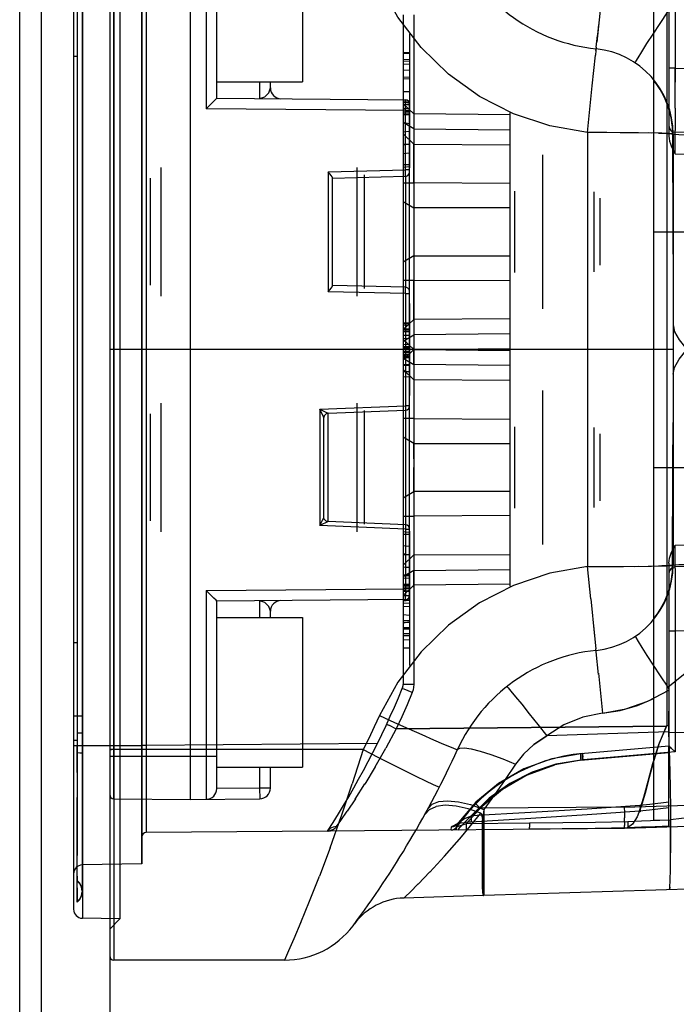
# Model space of a CAD drawing. Header units: millimetres. Extents: x 0 to 770, y -15 to 420.
# Tile 42 of 116: x 434.9 to 442.56, y 66.24 to 77.73. Entities that reach past the tile are written whole.
import ezdxf

# ---------------------------------------------------------------- set-up
doc = ezdxf.new("R2010")
doc.units = ezdxf.units.MM
doc.header["$LTSCALE"] = 32.67
doc.layers.get('0').update_dxf_attribs({"linetype": 'CONTINUOUS'})
doc.layers.add('ASSY', color=7, linetype='CONTINUOUS')
doc.layers.add('ROUND', color=7, linetype='CONTINUOUS')

msp = doc.modelspace()

# ---------------------------------------------------------------- linework, layer by layer
at = {"color": 9, "linetype": 'CONTINUOUS'}
for p, q in [((435.95079, 80.957221), (435.95079, 66.807221)), ((436.00079, 81.007221), (436.00079, 66.757221)), ((435.631975, 80.518294), (435.631975, 67.246147)), ((435.529795, 80.413246), (435.529795, 67.351196)), ((435.62979, 80.218103), (435.62979, 67.546011)), ((436.320474, 79.884129), (436.320474, 67.880312)), ((436.000353, 68.63997), (436.000353, 79.124472)), ((437.07688, 79.130575), (437.07688, 76.69308)), ((436.32579, 78.504159), (436.32579, 69.260283)), ((436.375353, 78.504159), (436.375353, 69.260283)), ((442.47579, 78.508517), (442.47579, 76.373799)), ((442.549481, 78.577232), (442.549222, 77.001434)), ((435.572241, 78.427826), (435.57209, 67.977309)), ((435.572849, 78.345265), (435.572209, 76.569017)), ((441.702237, 78.125502), (441.63492, 77.468581)), ((439.37519, 77.78936), (439.37519, 69.975081)), ((439.499099, 77.78936), (439.499099, 69.975081)), ((441.656291, 77.674964), (441.644315, 77.558808)), ((441.628744, 77.410533), (441.642968, 77.545803)), ((439.37519, 77.339269), (439.45019, 77.343177)), ((441.6244, 77.373866), (441.618446, 77.318395)), ((441.628884, 77.411815), (441.624384, 77.373751)), ((441.6244, 77.373866), (441.626617, 77.392413)), ((435.572436, 77.303216), (435.52979, 77.30328)), ((439.37519, 77.268727), (439.45019, 77.271566)), ((439.37519, 77.253357), (439.450191, 77.249435)), ((441.581267, 76.959345), (441.618487, 77.31872)), ((439.37519, 77.147637), (439.45019, 77.144975)), ((442.549481, 77.16832), (442.47579, 77.16832)), ((442.54895, 76.70076), (442.549481, 77.16832)), ((442.549481, 77.16832), (454.808638, 76.954336)), ((439.37519, 77.066118), (439.45019, 77.062642)), ((439.37519, 76.893059), (439.45019, 76.894279)), ((441.52579, 76.414961), (441.581302, 76.959734)), ((439.37519, 76.765343), (439.45019, 76.769042)), ((439.40136, 76.788275), (439.401226, 76.797791)), ((439.401226, 75.979277), (439.40136, 76.788275)), ((439.401226, 76.672796), (437.07688, 76.69308)), ((439.37519, 76.751626), (439.500313, 76.631584)), ((439.37519, 76.737846), (439.45019, 76.741698)), ((439.37519, 76.697698), (439.45019, 76.700283)), ((439.37519, 76.660866), (439.45019, 76.656966)), ((439.37519, 76.65838), (439.45019, 76.654476)), ((439.401226, 76.672796), (439.45079, 76.672796)), ((442.54895, 76.70076), (442.549222, 76.437241)), ((439.37519, 76.633518), (439.45019, 76.632453)), ((439.500313, 76.459037), (439.37519, 76.533227)), ((440.62519, 76.620044), (439.500313, 76.631584)), ((439.45019, 76.428691), (439.37519, 76.421251)), ((439.500313, 76.459037), (440.62519, 76.447497)), ((441.752157, 76.414508), (441.52579, 76.414961)), ((441.52579, 76.414961), (441.52579, 71.34948)), ((441.946561, 76.413341), (441.720024, 76.414629)), ((442.123181, 76.411505), (441.90686, 76.413644)), ((442.549481, 76.418435), (442.549222, 76.437241)), ((450.817136, 76.274122), (442.549481, 76.418435)), ((439.500313, 76.279171), (439.37519, 76.399214)), ((442.274552, 76.409077), (442.079181, 76.412045)), ((442.52579, 76.397509), (442.52579, 71.366933)), ((439.45019, 76.279467), (439.37519, 76.266572)), ((439.45019, 76.276011), (439.37519, 76.276242)), ((439.500313, 76.279171), (440.62519, 76.272039)), ((442.548826, 76.168522), (442.548435, 76.293494)), ((439.37519, 76.169753), (439.45019, 76.177526)), ((442.548826, 76.168522), (447.729062, 76.078101)), ((438.501226, 75.956763), (439.401226, 75.979277)), ((438.501226, 75.956763), (438.501226, 74.557679)), ((439.45019, 76.038889), (439.37519, 76.03912)), ((439.45019, 76.016631), (439.37519, 76.008858)), ((439.45079, 75.979277), (439.401226, 75.979277)), ((439.400964, 75.904404), (439.400964, 74.610149)), ((439.37519, 75.827437), (439.500313, 75.827437)), ((440.62519, 75.820304), (439.500313, 75.827437)), ((441.600844, 75.723706), (441.600844, 74.790735)), ((439.37519, 75.610598), (439.500313, 75.536408)), ((441.67519, 74.865732), (441.67519, 75.648709)), ((440.62519, 75.536408), (439.500313, 75.536408)), ((442.30079, 75.257221), (447.311536, 75.257221)), ((439.500313, 74.978033), (439.37519, 74.903843)), ((439.500313, 74.978033), (440.62519, 74.978033)), ((439.500313, 74.687005), (440.62519, 74.694137)), ((439.500313, 74.687005), (439.37519, 74.687005)), ((439.401226, 74.535164), (438.501226, 74.557679)), ((439.401226, 74.535164), (439.45079, 74.535164)), ((439.401226, 74.535164), (439.401226, 73.226439)), ((439.37519, 74.115228), (439.500313, 74.23527)), ((440.62519, 74.242403), (439.500313, 74.23527)), ((439.37519, 74.200153), (439.45019, 74.196248)), ((439.37519, 74.169482), (439.45019, 74.166859)), ((439.37519, 74.125367), (439.45019, 74.124521)), ((439.37519, 74.11102), (439.45019, 74.111192)), ((439.37519, 74.093923), (439.45019, 74.093972)), ((439.37519, 73.981215), (439.500313, 74.055405)), ((439.37519, 74.050797), (439.45019, 74.050797)), ((439.500313, 73.881584), (439.37519, 74.001626)), ((440.62519, 74.066945), (439.500313, 74.055405)), ((439.500313, 73.882858), (440.62519, 73.894398)), ((439.500313, 73.882858), (439.37519, 73.762815)), ((439.37519, 73.86443), (439.45019, 73.866979)), ((439.37519, 73.825388), (439.45019, 73.821487)), ((439.37519, 73.783227), (439.500313, 73.709037)), ((439.500313, 73.881584), (440.62519, 73.870044)), ((440.62519, 73.697497), (439.500313, 73.709037)), ((439.37519, 73.649214), (439.500313, 73.529171)), ((440.62519, 73.522039), (439.500313, 73.529171)), ((438.401226, 73.185687), (439.401226, 73.226439)), ((439.45079, 73.226439), (439.401226, 73.226439)), ((438.401226, 73.185687), (438.401226, 71.828755)), ((438.499917, 71.87481), (438.499917, 73.139631)), ((439.401662, 73.176479), (439.401662, 71.837963)), ((439.500313, 73.077437), (439.37519, 73.077437)), ((439.500313, 73.077437), (440.62519, 73.070304)), ((441.600844, 72.973706), (441.600844, 72.040735)), ((439.500313, 72.786408), (439.37519, 72.860598)), ((441.67519, 72.115732), (441.67519, 72.898709)), ((439.500313, 72.786408), (440.62519, 72.786408)), ((442.30079, 72.507221), (447.311536, 72.507221)), ((439.37519, 72.153843), (439.500313, 72.228033)), ((440.62519, 72.228033), (439.500313, 72.228033)), ((439.37519, 71.937005), (439.500313, 71.937005)), ((440.62519, 71.944137), (439.500313, 71.937005)), ((439.401226, 71.788002), (438.401226, 71.828755)), ((439.45019, 71.74781), (439.37519, 71.755583)), ((439.45019, 71.725552), (439.37519, 71.725321)), ((439.401226, 71.788002), (439.45079, 71.788002)), ((439.401226, 71.788002), (439.401407, 71.003262)), ((439.37519, 71.594689), (439.45019, 71.586916)), ((442.548435, 71.470961), (442.548826, 71.59592)), ((447.729062, 71.686341), (442.548826, 71.59592)), ((439.45019, 71.484975), (439.37519, 71.497869)), ((439.45019, 71.48843), (439.37519, 71.4882)), ((439.500313, 71.48527), (439.37519, 71.365228)), ((439.500313, 71.48527), (440.62519, 71.492403)), ((450.817136, 71.49032), (442.549481, 71.346007)), ((442.232896, 71.354592), (442.394277, 71.358281)), ((442.47579, 71.390643), (442.47579, 69.255925)), ((442.548675, 71.379483), (442.548435, 71.470961)), ((439.37519, 71.34258), (439.45019, 71.346371)), ((439.37519, 71.341383), (439.45019, 71.345164)), ((439.45019, 71.33575), (439.37519, 71.34319)), ((439.500313, 71.305405), (439.37519, 71.231215)), ((439.37519, 71.25142), (439.45019, 71.247589)), ((439.500313, 71.305405), (440.62519, 71.316945)), ((441.52579, 71.34948), (441.752157, 71.349933)), ((441.563987, 70.973892), (441.52579, 71.34948)), ((441.720024, 71.349813), (441.946561, 71.3511)), ((441.90686, 71.350797), (442.123181, 71.352937)), ((442.079181, 71.352396), (442.274552, 71.355365)), ((442.549222, 71.327202), (442.549481, 71.346007)), ((439.37519, 71.217074), (439.45019, 71.214471)), ((439.37519, 71.143215), (439.45019, 71.143621)), ((439.37519, 71.012815), (439.500313, 71.132858)), ((440.62519, 71.144398), (439.500313, 71.132858)), ((437.07688, 71.071362), (439.401226, 71.091646)), ((437.07688, 71.071362), (437.07688, 68.633867)), ((439.37519, 71.123882), (439.45019, 71.123361)), ((439.45079, 71.091646), (439.401226, 71.091646)), ((441.563987, 70.973892), (441.609025, 70.536016)), ((454.808638, 70.810106), (442.549481, 70.596121)), ((439.37519, 70.719223), (439.45019, 70.721792)), ((439.37519, 70.698398), (439.45019, 70.699682)), ((439.37519, 70.6237), (439.45019, 70.623224)), ((439.37519, 70.567153), (439.45019, 70.567153)), ((441.596527, 70.65672), (441.624384, 70.390691)), ((442.549481, 70.596121), (442.47579, 70.596121)), ((442.549481, 70.596121), (442.549481, 69.18721)), ((435.572347, 70.461162), (435.52979, 70.461225)), ((439.37519, 70.545974), (439.45019, 70.545974)), ((439.37519, 70.402972), (439.45019, 70.402972)), ((441.628884, 70.352627), (441.624384, 70.390691)), ((441.656291, 70.089478), (441.628744, 70.353908)), ((435.572209, 70.258909), (435.57316, 69.32327)), ((441.654617, 70.105768), (441.702237, 69.63894)), ((439.499099, 69.975081), (439.37519, 69.975081)), ((435.629789, 69.605637), (435.572512, 69.60562)), ((435.571371, 69.410371), (435.571876, 69.321505)), ((435.571404, 69.410347), (435.629775, 69.410367)), ((439.295073, 69.458261), (439.173045, 69.229795)), ((439.188671, 69.50816), (439.182849, 69.511033)), ((439.188245, 69.508364), (439.205216, 69.500313)), ((439.203388, 69.501175), (439.295073, 69.458261)), ((439.295073, 69.458261), (442.449589, 69.48698)), ((442.448651, 69.485782), (439.295073, 69.458261)), ((439.442105, 69.456893), (439.59439, 69.388822)), ((442.473413, 69.419778), (441.052069, 69.375111)), ((435.555, 69.321374), (435.541093, 69.321194)), ((435.572264, 69.321511), (435.554499, 69.321368)), ((435.571472, 69.324011), (435.572451, 69.143169)), ((435.57316, 69.32327), (435.57246, 69.175029)), ((440.900759, 69.273363), (441.052069, 69.375111)), ((436.32579, 69.257221), (435.52979, 69.257221)), ((435.571908, 68.945169), (435.572645, 69.264043)), ((435.57246, 69.175029), (435.572177, 68.665841)), ((438.907173, 69.21359), (435.991078, 69.213606)), ((439.073654, 69.28383), (436.375353, 69.260283)), ((438.907173, 69.21359), (438.781084, 68.815142)), ((438.907173, 69.21359), (439.079265, 69.126089)), ((439.048821, 69.011921), (439.172971, 69.229715)), ((439.845854, 69.278569), (439.934065, 69.241288)), ((439.934076, 69.241283), (439.98957, 69.219267)), ((439.989727, 69.219198), (440.009315, 69.213725)), ((442.475632, 69.255921), (441.446786, 69.165908)), ((441.446786, 69.091194), (442.47579, 69.18122)), ((442.549481, 69.18721), (441.476309, 69.093319)), ((437.20079, 69.132221), (435.95079, 69.132221)), ((439.07913, 69.126155), (439.24222, 69.043871)), ((441.476309, 69.093319), (441.143295, 69.034361)), ((441.472509, 69.140047), (441.473603, 69.125735)), ((441.476309, 69.093319), (441.473614, 69.125602)), ((437.70079, 69.007221), (437.70079, 68.764316)), ((439.049087, 69.012246), (438.928334, 68.812232)), ((440.825746, 68.918041), (441.143295, 69.034361)), ((441.955544, 68.543995), (454.83933, 68.948885)), ((439.637538, 68.848291), (439.723953, 68.807215)), ((437.70079, 68.764316), (437.20079, 68.759953)), ((437.82579, 68.764316), (437.70079, 68.764316)), ((437.70079, 68.764316), (437.70188, 68.639321)), ((438.651727, 68.430937), (438.781219, 68.815535)), ((438.817093, 68.637376), (438.928701, 68.812803)), ((439.723964, 68.80721), (439.778376, 68.782782)), ((439.778529, 68.782706), (439.797816, 68.776339)), ((457.821142, 68.792606), (441.9562, 68.29403)), ((435.571801, 67.675643), (435.572116, 68.653929)), ((438.817461, 68.63793), (438.72186, 68.4943)), ((440.162564, 68.571776), (440.315049, 68.51643)), ((440.194314, 68.462118), (440.275452, 68.529334)), ((440.227485, 68.577562), (440.223438, 68.582075)), ((440.227147, 68.577916), (440.23917, 68.565585)), ((440.238035, 68.566736), (440.256007, 68.548662)), ((440.255185, 68.549484), (440.275452, 68.529333)), ((441.955544, 68.543995), (440.275452, 68.529333)), ((440.315043, 68.516379), (440.300248, 68.381432)), ((440.315043, 68.516379), (440.31721, 67.511272)), ((438.521935, 68.067401), (438.651976, 68.431648)), ((440.057408, 68.197457), (440.28056, 68.472147)), ((440.07737, 68.348125), (440.12838, 68.400689)), ((438.493853, 68.263809), (436.375353, 68.245321)), ((441.956198, 68.29403), (438.494406, 68.263817)), ((438.50046, 68.264017), (438.499133, 68.263949)), ((438.522141, 68.267067), (438.518492, 68.266297)), ((438.58402, 68.299868), (438.59077, 68.307049)), ((438.59749, 68.315616), (438.590887, 68.307185)), ((439.936303, 68.276402), (439.938188, 68.307817)), ((439.997402, 68.308934), (439.992684, 68.29448)), ((439.999671, 68.282128), (439.992684, 68.29448)), ((439.997635, 68.337137), (439.997446, 68.308902)), ((439.999671, 68.282128), (440.016239, 68.2771)), ((440.022151, 68.28486), (440.016239, 68.2771)), ((440.022151, 68.28486), (440.042474, 68.309281)), ((440.034231, 68.32321), (440.115818, 68.352918)), ((440.042149, 68.308905), (440.077788, 68.348589)), ((440.115813, 68.352915), (440.849011, 68.359313)), ((435.572086, 67.735669), (435.571416, 68.167727)), ((439.857262, 67.968658), (440.058991, 68.19928)), ((438.522169, 68.067968), (438.397385, 67.736768)), ((435.571793, 67.879253), (435.571997, 67.994319)), ((439.68705, 67.784837), (439.859581, 67.971066)), ((436.320474, 67.880312), (435.631975, 67.868294)), ((435.5722, 67.459595), (435.571694, 67.683449)), ((435.571909, 67.738479), (435.572391, 67.686978)), ((435.572291, 67.679641), (435.572392, 67.686978)), ((435.572311, 67.680432), (435.572368, 67.680555)), ((438.282116, 67.444835), (438.397754, 67.737788)), ((439.551064, 67.645348), (439.688526, 67.78638)), ((448.18829, 67.758631), (440.317216, 67.511272)), ((435.571874, 67.600296), (435.572657, 67.459741)), ((439.455717, 67.550766), (439.552289, 67.646675)), ((435.572133, 67.44091), (435.5722, 67.459595)), ((440.31329, 67.511149), (439.38446, 67.481959)), ((439.38446, 67.481959), (439.401261, 67.498056)), ((439.38446, 67.481959), (439.401392, 67.49785)), ((439.401392, 67.49785), (439.456192, 67.551272)), ((435.572232, 67.433438), (435.572133, 67.44091)), ((435.572363, 67.434663), (435.57229, 67.433354)), ((435.572383, 67.433957), (435.572494, 67.433898)), ((435.572494, 67.433521), (435.572494, 67.434306)), ((438.180524, 67.198053), (438.282329, 67.445323)), ((436.068816, 67.238522), (435.631975, 67.246147)), ((436.068816, 67.238522), (435.95079, 67.118417)), ((438.18116, 67.19932), (438.097964, 67.004148)), ((438.098342, 67.004934), (438.037659, 66.865632)), ((437.989286, 66.757221), (436.00079, 66.757221))]:
    msp.add_line(p, q, dxfattribs=at)
at = {"color": 6, "linetype": 'CONTINUOUS'}
for p, q in [((436.068816, 80.52592), (436.068816, 67.238522)), ((442.30079, 68.38896), (442.30079, 79.375481)), ((442.451479, 78.278635), (442.451479, 69.485807)), ((439.45019, 77.568996), (439.45019, 76.001472)), ((439.37519, 77.349398), (439.45019, 77.353782)), ((439.37519, 77.339269), (439.45019, 77.343604)), ((439.37519, 77.218366), (439.45019, 77.211376)), ((439.37519, 77.047004), (439.45019, 77.043073)), ((439.37519, 76.893059), (439.45019, 76.89699)), ((439.37519, 76.781641), (439.45019, 76.785572)), ((439.37519, 76.765343), (439.45019, 76.768108)), ((439.37519, 76.744291), (439.45019, 76.74863)), ((439.37519, 76.737846), (439.45019, 76.742504)), ((439.37519, 76.695361), (439.45019, 76.691431)), ((439.37519, 76.660866), (439.45019, 76.657451)), ((439.37519, 76.65838), (439.45019, 76.654956)), ((439.500313, 76.631584), (439.500645, 76.644319)), ((439.500744, 76.652038), (439.500695, 76.654482)), ((440.62519, 71.12115), (440.62519, 76.643292)), ((439.37519, 76.633518), (439.45019, 76.638213)), ((439.37519, 76.624034), (439.45019, 76.627457)), ((439.500313, 76.631584), (439.500313, 71.132858)), ((439.500744, 76.539711), (439.500313, 76.459037)), ((442.47579, 76.373799), (442.477672, 76.346051)), ((442.520097, 76.399369), (442.522031, 75.257221)), ((442.493663, 76.282617), (442.508127, 76.247058)), ((442.508081, 76.247159), (442.52663, 76.209256)), ((442.526734, 76.209032), (442.548826, 76.168522)), ((441.00019, 76.15554), (441.00019, 74.358902)), ((436.55079, 74.507223), (436.55079, 76.007219)), ((438.83829, 74.507221), (438.83829, 76.00722)), ((436.42579, 74.632222), (436.42579, 75.882219)), ((438.92579, 74.594722), (438.92579, 75.919719)), ((439.500313, 75.827437), (439.500741, 75.942867)), ((440.675188, 75.731784), (440.675188, 74.782657)), ((439.500745, 75.061851), (439.500313, 74.978033)), ((439.45019, 74.418996), (439.45019, 73.345445)), ((439.500313, 74.23527), (439.500741, 74.284667)), ((439.37519, 74.194792), (439.45019, 74.198723)), ((439.37519, 74.186136), (439.45019, 74.190067)), ((439.37519, 74.169286), (439.45019, 74.173216)), ((439.37519, 74.010006), (439.45019, 74.013936)), ((439.37519, 73.943319), (439.45019, 73.947249)), ((439.45019, 73.915191), (439.37519, 73.919122)), ((439.37519, 73.911391), (439.45019, 73.915837)), ((439.37519, 73.900894), (439.45019, 73.905517)), ((439.37519, 73.89313), (439.45019, 73.897061)), ((439.500645, 73.894319), (439.500313, 73.881584)), ((439.500695, 73.904482), (439.500744, 73.902038)), ((442.52579, 73.882221), (435.95079, 73.882221)), ((439.37519, 73.856695), (439.45019, 73.859953)), ((439.37519, 73.852527), (439.45019, 73.848596)), ((439.37519, 73.830914), (439.425175, 73.829901)), ((439.37519, 73.825388), (439.45019, 73.821958)), ((439.37519, 73.812467), (439.45019, 73.805084)), ((439.37519, 73.804854), (439.45019, 73.799657)), ((439.37519, 73.791318), (439.45019, 73.788022)), ((439.425175, 73.829901), (439.45019, 73.82799)), ((439.500645, 73.870123), (439.500313, 73.882858)), ((439.500313, 73.709037), (439.500744, 73.789711)), ((439.500478, 73.873946), (439.500695, 73.859959)), ((439.500695, 73.859959), (439.500744, 73.862404)), ((439.37519, 73.708968), (439.45019, 73.712899)), ((439.37519, 73.697919), (439.45019, 73.699994)), ((439.37519, 73.628611), (439.45019, 73.62468)), ((439.37519, 73.625543), (439.45019, 73.621612)), ((439.37519, 73.56965), (439.45019, 73.565719)), ((441.00019, 73.40554), (441.00019, 71.608902)), ((436.55079, 71.757223), (436.55079, 73.257219)), ((438.83829, 71.757221), (438.83829, 73.25722)), ((436.42579, 71.882222), (436.42579, 73.132219)), ((438.92579, 71.844722), (438.92579, 73.169719)), ((439.500741, 73.192831), (439.500313, 73.077437)), ((440.675188, 72.981784), (440.675188, 72.032657)), ((439.500745, 72.31185), (439.500458, 72.507221)), ((442.520097, 71.365073), (442.522031, 72.507221)), ((439.500313, 72.228033), (439.500745, 72.31185)), ((439.45019, 71.76297), (439.45019, 70.195445)), ((439.500741, 71.534646), (439.500313, 71.48527)), ((442.508127, 71.517384), (442.526734, 71.55541)), ((442.47579, 71.390634), (442.477673, 71.418385)), ((442.477672, 71.418391), (442.483545, 71.448804)), ((439.37519, 71.34258), (439.45019, 71.347368)), ((439.37519, 71.341383), (439.45019, 71.346284)), ((439.37519, 71.254551), (439.45019, 71.251684)), ((439.37519, 71.25142), (439.45019, 71.248475)), ((439.37519, 71.240995), (439.45019, 71.246803)), ((439.37519, 71.1421), (439.45019, 71.139398)), ((439.500313, 71.132858), (439.500645, 71.120123)), ((439.37519, 71.102873), (439.45019, 71.100171)), ((439.37519, 71.073683), (439.45019, 71.06803)), ((439.37519, 71.060792), (439.45019, 71.063453)), ((439.500695, 71.109959), (439.500478, 71.123946)), ((439.500744, 71.112404), (439.500695, 71.109959)), ((439.37519, 71.011621), (439.45019, 71.011659)), ((439.37519, 70.964659), (439.45019, 70.961972)), ((439.37519, 70.950847), (439.45019, 70.95646)), ((439.37519, 70.922947), (439.45019, 70.925701)), ((439.37519, 70.885838), (439.45019, 70.888593)), ((439.37519, 70.789429), (439.45019, 70.783681)), ((439.37519, 70.640265), (439.45019, 70.639509)), ((439.37519, 70.493856), (439.45019, 70.497787)), ((439.37519, 70.402972), (439.45019, 70.399042)), ((442.473749, 69.909011), (442.473413, 69.419778)), ((442.448651, 69.485782), (442.449589, 69.48698)), ((442.44945, 69.4924), (442.47579, 69.497468)), ((442.473413, 69.419778), (442.473482, 69.415182)), ((436.375353, 69.260283), (436.32579, 69.260283)), ((436.32579, 69.260283), (436.32579, 67.880394)), ((436.375353, 69.260283), (436.375353, 68.245321)), ((442.47579, 68.321438), (442.47579, 69.255925)), ((442.503958, 69.229178), (442.488519, 69.243592)), ((440.299841, 68.409887), (440.300167, 68.396001)), ((440.300369, 68.133667), (440.300167, 68.396001)), ((441.957813, 68.367289), (441.957468, 68.419049)), ((442.30079, 68.388882), (442.495274, 68.394994)), ((441.957159, 68.302609), (441.9562, 68.29403)), ((441.957157, 68.302576), (441.957707, 68.327563)), ((441.957813, 68.367438), (441.957709, 68.327688)), ((442.493789, 67.796045), (442.496305, 68.009956)), ((442.490414, 67.677384), (442.494346, 67.826143)), ((442.486652, 67.607454), (442.482353, 67.579315)), ((440.313288, 67.511798), (440.313291, 67.511211))]:
    msp.add_line(p, q, dxfattribs=at)
at = {"color": 7, "linetype": 'CONTINUOUS'}
for p, q in [((436.88829, 79.132221), (436.88829, 68.632221)), ((437.20079, 76.816994), (437.20079, 79.00558)), ((437.70188, 76.812621), (437.701597, 77.007221)), ((437.82579, 76.935453), (437.82579, 77.007221)), ((437.191908, 76.807782), (437.20079, 76.816989)), ((437.20079, 76.816994), (439.401226, 76.797791)), ((439.45079, 71.016649), (439.45079, 76.747793)), ((439.44543, 75.931826), (439.45079, 75.954313)), ((438.55079, 75.882994), (439.402019, 75.904288)), ((438.55079, 74.626985), (438.55079, 75.887456)), ((439.402019, 74.610154), (438.55079, 74.631448)), ((439.45079, 74.560128), (439.445429, 74.582618)), ((438.401226, 73.185684), (438.466019, 73.155194)), ((438.454931, 73.109698), (438.45079, 73.089774)), ((438.45079, 71.924669), (438.45079, 73.089774)), ((438.457492, 73.11478), (438.454931, 73.109698)), ((438.466019, 73.155194), (438.498712, 73.139633)), ((438.498716, 73.139631), (439.402776, 73.176479)), ((438.401226, 71.828755), (438.43425, 71.892312)), ((438.498712, 71.874809), (438.401226, 71.828758)), ((438.43425, 71.892312), (438.448401, 71.919815)), ((438.448401, 71.919815), (438.45079, 71.924668)), ((438.454931, 71.904743), (438.45079, 71.924668)), ((438.457492, 71.899662), (438.454931, 71.904743)), ((439.402776, 71.837963), (438.498716, 71.87481)), ((439.401226, 70.966651), (437.20079, 70.947448)), ((437.20079, 68.758862), (437.20079, 70.947448)), ((437.701597, 70.757221), (437.70188, 70.951821)), ((437.82579, 70.757221), (437.82579, 70.828988)), ((437.82579, 68.764316), (437.82579, 69.007221)), ((436.000353, 68.63997), (436.88829, 68.632221)), ((436.88829, 68.632221), (437.70188, 68.639321))]:
    msp.add_line(p, q, dxfattribs=at)
at = {"color": 9, "linetype": 'CONTINUOUS'}
for points in [[(441.52579, 76.414961), (441.086922, 76.492716), (440.664392, 76.634645), (440.267534, 76.837625), (439.905133, 77.097168), (439.585192, 77.407542), (439.314768, 77.7619), (439.099837, 78.152418)], [(437.701883, 76.812635), (437.760829, 76.832129), (437.806305, 76.87855), (437.826001, 76.935459)], [(442.548435, 76.293494), (442.548675, 76.384963), (442.549018, 76.409923), (442.549481, 76.418435)], [(442.520097, 76.399369), (442.477294, 76.402878), (442.394277, 76.40616), (442.232896, 76.40985)], [(442.356774, 76.407218), (442.449, 76.404216), (442.506061, 76.400959), (442.52579, 76.397509)], [(442.52579, 76.397509), (442.542728, 76.394734), (442.592777, 76.392085), (442.673677, 76.389681), (442.781773, 76.38763), (442.912182, 76.386025), (443.059016, 76.384939), (443.2169, 76.38442)], [(439.402024, 75.904292), (439.402076, 75.913622), (439.40179, 75.941157), (439.401224, 75.979352)], [(439.401224, 74.53509), (439.40179, 74.573285), (439.402076, 74.600819), (439.402024, 74.610149)], [(439.401226, 73.226439), (439.40216, 73.201464), (439.402728, 73.183178), (439.402776, 73.176479)], [(439.402776, 71.837963), (439.402728, 71.831264), (439.40216, 71.812978), (439.401226, 71.788002)], [(442.356774, 71.357224), (442.449, 71.360226), (442.506061, 71.363483), (442.52579, 71.366933)], [(442.520097, 71.365073), (442.477294, 71.361564), (442.394277, 71.358281)], [(442.52579, 71.366933), (442.542728, 71.369707), (442.592777, 71.372357), (442.673677, 71.374761), (442.781773, 71.376812), (442.912182, 71.378416), (443.059016, 71.379502), (443.2169, 71.380022)], [(442.549481, 71.346007), (442.549018, 71.35452), (442.548675, 71.379483)], [(441.52579, 71.34948), (441.086922, 71.271726), (440.664392, 71.129796), (440.267534, 70.926817), (439.905133, 70.667273), (439.585192, 70.3569), (439.314768, 70.002541), (439.099837, 69.612024)], [(442.549222, 71.3272), (442.549043, 71.271738), (442.549481, 70.596121)], [(437.826, 70.82898), (437.806253, 70.885962), (437.760758, 70.932366), (437.701883, 70.951808)], [(439.401226, 70.966651), (439.40136, 70.976167), (439.401407, 71.003262)], [(442.464602, 69.942284), (442.66721, 70.10654), (442.843076, 70.298987), (442.988387, 70.515398), (443.099926, 70.750955), (443.175211, 71.000318)], [(439.480143, 69.87959), (439.420511, 69.738249), (439.358817, 69.597796), (439.295073, 69.458261)], [(439.480143, 69.87959), (439.388533, 69.917634), (439.371658, 69.924735), (439.365712, 69.927336)], [(439.499099, 69.975081), (439.496969, 69.942515), (439.490614, 69.910501), (439.480143, 69.87959)], [(440.586347, 69.949902), (440.599128, 69.936645), (440.632912, 69.896669), (440.686434, 69.83153), (440.758195, 69.74302), (440.846509, 69.633166), (440.946204, 69.508361), (441.052069, 69.375111)], [(441.702237, 69.63894), (441.972538, 69.688007), (442.231851, 69.77878), (442.473749, 69.909011)], [(441.702237, 69.63894), (441.907612, 69.672184), (442.108097, 69.729744), (442.30079, 69.810986)], [(441.702237, 69.63894), (441.470052, 69.592881), (441.250705, 69.503874), (441.052069, 69.375111)], [(435.52979, 69.607373), (435.532631, 69.607276), (435.541231, 69.607175), (435.572511, 69.607012)], [(439.099837, 69.612024), (439.037533, 69.478291), (438.973307, 69.34547), (438.907173, 69.21359)], [(439.099837, 69.612024), (439.275505, 69.532074), (439.442104, 69.456893)], [(447.820687, 68.732468), (447.272289, 68.756794), (446.722846, 68.815909), (446.180491, 68.899116), (445.637659, 68.99788), (445.101827, 69.10189), (444.566052, 69.203546), (444.03791, 69.293175), (443.510327, 69.36373), (442.991394, 69.406588), (442.473489, 69.414907)], [(435.52979, 69.323931), (435.532594, 69.323743), (435.541113, 69.323548), (435.554984, 69.323367), (435.573235, 69.323224)], [(435.540856, 69.321189), (435.532518, 69.320997), (435.52979, 69.320811)], [(439.59439, 69.388822), (439.730845, 69.328541), (439.845849, 69.278571)], [(441.052069, 69.375111), (440.90068, 69.273301), (440.778781, 69.160654), (440.687387, 69.043217)], [(435.629788, 69.169746), (435.622425, 69.171736), (435.602954, 69.173543), (435.57246, 69.175029)], [(436.00079, 69.21359), (435.981736, 69.213656), (435.97312, 69.213736), (435.965434, 69.213845), (435.95924, 69.213977), (435.954629, 69.214127), (435.951776, 69.21429), (435.95079, 69.214462)], [(435.959144, 69.21398), (435.965434, 69.213845), (435.972975, 69.213737)], [(440.009315, 69.213725), (440.035663, 69.231087), (440.089719, 69.233855), (440.169763, 69.2224), (440.27368, 69.196764), (440.399086, 69.157071), (440.539255, 69.105097), (440.687387, 69.043217)], [(441.446786, 69.165908), (441.108564, 69.106542), (440.785346, 68.98979), (440.486714, 68.819064), (440.221521, 68.599366), (439.997635, 68.337137)], [(441.471081, 69.093319), (441.157886, 69.039589), (440.858025, 68.935168), (440.579456, 68.782907), (440.329752, 68.586981), (440.115813, 68.352915)], [(441.446786, 69.091194), (441.157961, 69.04324), (440.880745, 68.952136), (440.619874, 68.819969), (440.380865, 68.64909), (440.168873, 68.441766)], [(441.446786, 69.165908), (441.445528, 69.163985), (441.444635, 69.158443), (441.444174, 69.149558), (441.444168, 69.137772), (441.444616, 69.123671), (441.445497, 69.107957), (441.446786, 69.091194)], [(441.471081, 69.093319), (441.469823, 69.109618), (441.46893, 69.125368), (441.468469, 69.139525), (441.468463, 69.151385), (441.468911, 69.16036), (441.469792, 69.166002), (441.471081, 69.168034)], [(441.472533, 69.139728), (441.471705, 69.151547), (441.471165, 69.160586), (441.470956, 69.166119), (441.471081, 69.168034)], [(439.242213, 69.043874), (439.391307, 68.969302), (439.524911, 68.903189), (439.637532, 68.848294)], [(440.687387, 69.043217), (440.56717, 68.863297), (440.442968, 68.687723), (440.315049, 68.51643)], [(440.825746, 68.918041), (440.533455, 68.747943), (440.275452, 68.529333)], [(439.666395, 68.526715), (439.71506, 68.577743), (439.791501, 68.608175), (439.894305, 68.618039), (440.020159, 68.605969), (440.162564, 68.571776)], [(442.47579, 68.599516), (442.252316, 68.574459), (442.138252, 68.562074)], [(438.59749, 68.315616), (438.647697, 68.386826), (438.721665, 68.494137)], [(439.630584, 68.461238), (439.681614, 68.516291), (439.761815, 68.55119)], [(440.28056, 68.472146), (440.132994, 68.523862), (439.993023, 68.555067), (439.867298, 68.564319), (439.761811, 68.551189)], [(440.275452, 68.529334), (440.194221, 68.462033), (440.128102, 68.400425)], [(440.163177, 68.372723), (440.865161, 68.41233), (441.523328, 68.455062), (442.133772, 68.50008)], [(442.138252, 68.562074), (441.5231, 68.519264), (440.865416, 68.478943), (440.168856, 68.44176)], [(442.13361, 68.499643), (442.249435, 68.51282), (442.47579, 68.539441)], [(439.938188, 68.307817), (439.940335, 68.3133), (439.946467, 68.319442), (439.957176, 68.326306), (439.973089, 68.333867), (439.994605, 68.341951), (440.021388, 68.350131), (440.052883, 68.357893), (440.088122, 68.364616), (440.12551, 68.369695), (440.163177, 68.372723)], [(439.997635, 68.337137), (440.003839, 68.346259), (440.016057, 68.357516), (440.032939, 68.370152), (440.053464, 68.383636), (440.077375, 68.39791), (440.104638, 68.412644), (440.135138, 68.427417), (440.168856, 68.44176)], [(440.168856, 68.44176), (440.169761, 68.413568), (440.169597, 68.390238), (440.168376, 68.373559), (440.16615, 68.36687), (440.163177, 68.372723)], [(440.849011, 68.359313), (441.236981, 68.363325), (441.619862, 68.368515), (441.997221, 68.374832)], [(441.997221, 68.374832), (441.997594, 68.350368), (441.997213, 68.328633), (441.996121, 68.311941), (441.994437, 68.302083), (441.992339, 68.300153)], [(441.997221, 68.374832), (442.158136, 68.381725), (442.47579, 68.396232)], [(438.59749, 68.315616), (438.557142, 68.310732), (438.521288, 68.292954), (438.493853, 68.263809)], [(438.497849, 68.263899), (438.496057, 68.26384), (438.495313, 68.263825)], [(438.495612, 68.26383), (438.496919, 68.263864), (438.499133, 68.263949)], [(438.498318, 68.263918), (438.500025, 68.263993), (438.501809, 68.264097), (438.50374, 68.264238), (438.505829, 68.264424), (438.508057, 68.264662), (438.510454, 68.264963), (438.513362, 68.265388)], [(438.511087, 68.26505), (438.508986, 68.264774), (438.50704, 68.264549), (438.505225, 68.264367)], [(438.513044, 68.265339), (438.515847, 68.265803), (438.518873, 68.266372)], [(438.577776, 68.29419), (438.571468, 68.289211), (438.565407, 68.285027), (438.559626, 68.28151), (438.554146, 68.278553), (438.548984, 68.276067), (438.544144, 68.273978), (438.539622, 68.272223), (438.535409, 68.27075), (438.531493, 68.269515), (438.527859, 68.268481), (438.524492, 68.267617), (438.521375, 68.266896)], [(438.522141, 68.267067), (438.525666, 68.267908), (438.529464, 68.268925), (438.533551, 68.270148), (438.53794, 68.271617), (438.542643, 68.273375), (438.547668, 68.275476), (438.553017, 68.277985), (438.558683, 68.280976), (438.56465, 68.284541), (438.570889, 68.288787), (438.577365, 68.293844), (438.584276, 68.300119)], [(439.997635, 68.337137), (439.981208, 68.321425), (439.960544, 68.311304), (439.938188, 68.307817)], [(439.997446, 68.308901), (440.00224, 68.311124), (440.01517, 68.316111), (440.034231, 68.32321)], [(440.109931, 68.277917), (440.111362, 68.279794), (440.112691, 68.285304), (440.113849, 68.294175), (440.114793, 68.30617), (440.115446, 68.320325), (440.115792, 68.336099), (440.115813, 68.352915)], [(440.849011, 68.359313), (440.848993, 68.342698), (440.84865, 68.326908), (440.848001, 68.312729), (440.84706, 68.300701), (440.845904, 68.291792), (440.844578, 68.286238), (440.843129, 68.284316)], [(441.992421, 68.300226), (441.614785, 68.293697), (441.231543, 68.288376), (440.843129, 68.284316)], [(442.47579, 68.322213), (442.316078, 68.314598), (442.154911, 68.307242), (441.992208, 68.300147)], [(435.572091, 67.688908), (435.572739, 67.679989), (435.57225, 67.68054)], [(435.629789, 67.566561), (435.622495, 67.609514), (435.602929, 67.648516), (435.57225, 67.68054)], [(435.62979, 67.573734), (435.623005, 67.616685), (435.603503, 67.655429), (435.572392, 67.686978)], [(435.572133, 67.44091), (435.602917, 67.47184), (435.622729, 67.510549), (435.62979, 67.554347)], [(435.572246, 67.434124), (435.602472, 67.465475), (435.622236, 67.504349), (435.629789, 67.548021)], [(435.572657, 67.459741), (435.572684, 67.441051), (435.572362, 67.434664)], [(435.602199, 67.465523), (435.621877, 67.503723), (435.62978, 67.546697)], [(438.037797, 66.866095), (438.001364, 66.783962), (437.989286, 66.757221)]]:
    msp.add_lwpolyline(points, dxfattribs=at)
at = {"color": 6, "linetype": 'CONTINUOUS'}
for points in [[(442.08434, 77.22698), (442.091081, 77.243546), (442.116994, 77.288269), (442.160814, 77.358982), (442.220501, 77.452398), (442.293316, 77.564235), (442.375938, 77.689391), (442.464602, 77.822158)], [(439.500695, 76.654482), (439.500478, 76.640496), (439.500744, 76.539711)], [(439.37519, 76.530387), (439.399985, 76.526798), (439.424985, 76.523368), (439.45019, 76.520096)], [(442.477673, 76.346057), (442.483583, 76.315558), (442.493685, 76.282589)], [(439.500741, 75.942867), (439.500513, 76.153107), (439.500741, 76.229795), (439.500313, 76.279171)], [(439.500313, 75.536408), (439.500745, 75.452592), (439.500594, 75.358232), (439.500745, 75.061851)], [(442.522031, 75.257221), (442.522984, 75.079481), (442.524734, 74.904731), (442.52579, 74.732939)], [(439.500741, 74.284667), (439.500513, 74.459778), (439.500741, 74.571611), (439.500313, 74.687005)], [(442.52579, 74.169233), (442.542839, 74.09107), (442.595324, 73.994452), (442.685575, 73.882221)], [(439.500313, 74.055405), (439.500744, 73.97473), (439.500542, 73.913115)], [(439.500744, 73.789711), (439.500478, 73.890496), (439.500695, 73.904482)], [(442.52579, 73.595208), (442.542839, 73.673372), (442.595324, 73.76999), (442.685575, 73.882221)], [(439.500313, 73.529171), (439.500741, 73.479775), (439.500513, 73.403066), (439.500741, 73.192831)], [(442.522031, 72.507221), (442.522984, 72.68496), (442.524734, 72.859711), (442.52579, 73.031502)], [(439.500594, 72.608231), (439.500745, 72.702591), (439.500313, 72.786408)], [(439.500313, 71.937005), (439.500741, 71.821574), (439.500513, 71.709728), (439.500741, 71.534646)], [(442.483583, 71.448883), (442.493685, 71.481853), (442.508081, 71.517282), (442.52663, 71.555186), (442.548826, 71.59592)], [(439.500478, 71.123946), (439.500744, 71.22473), (439.500313, 71.305405)], [(439.37519, 70.694593), (439.400084, 70.698215), (439.425085, 70.701638), (439.45019, 70.704868)], [(442.08434, 70.537462), (442.091081, 70.520896), (442.116994, 70.476173), (442.160814, 70.40546), (442.220501, 70.312044), (442.293316, 70.200206), (442.375938, 70.07505), (442.464602, 69.942284)], [(442.464602, 69.942284), (442.46966, 69.932581), (442.472755, 69.921331), (442.473749, 69.909011)], [(442.448651, 69.485782), (442.364359, 69.289889), (442.299635, 69.086801), (442.245691, 68.888971), (442.197554, 68.707076), (442.151675, 68.550826), (442.104508, 68.427668), (442.052583, 68.34322), (441.992421, 68.300226)], [(442.133772, 68.50008), (442.18396, 68.657775), (442.234549, 68.84542), (442.289589, 69.053738), (442.357252, 69.271742), (442.448651, 69.485782)], [(442.473482, 69.415182), (442.482759, 69.095651), (442.489653, 68.787849), (442.49417, 68.498248), (442.496346, 68.236199), (442.496305, 68.009956)], [(442.475632, 69.255921), (442.478995, 69.25264), (442.488807, 69.243322), (442.50415, 69.229), (442.549481, 69.18721)], [(441.955544, 68.543995), (441.956693, 68.479357), (441.957467, 68.419158)], [(442.138252, 68.562071), (442.1402, 68.535764), (442.141059, 68.512902), (442.140732, 68.496315), (442.139262, 68.488063), (442.136831, 68.489201), (442.133648, 68.50007)], [(444.316662, 68.532946), (444.079307, 68.523969), (443.820239, 68.512316), (443.536569, 68.496395), (443.224543, 68.473936), (442.879375, 68.441674), (442.495274, 68.394915)], [(440.293412, 68.457278), (440.288428, 68.46625), (440.28056, 68.472146)], [(440.288434, 68.466242), (440.29336, 68.457281), (440.296301, 68.446804), (440.298078, 68.43533)], [(440.299939, 68.409633), (440.299265, 68.422746), (440.298095, 68.435131), (440.296361, 68.446739)], [(440.300248, 68.381432), (440.300041, 68.133781), (440.300731, 67.921303), (440.302611, 67.623835)], [(442.495962, 67.958531), (442.496549, 68.160235), (442.495274, 68.394994)], [(440.31329, 67.511798), (440.304895, 67.544104), (440.302153, 67.624004), (440.300369, 68.133667)], [(442.482353, 67.579315), (442.486375, 67.604085), (442.490932, 67.690864)], [(440.302611, 67.623835), (440.305215, 67.544038), (440.31329, 67.511798)]]:
    msp.add_lwpolyline(points, dxfattribs=at)
at = {"color": 7, "linetype": 'CONTINUOUS'}
for points in [[(437.07688, 76.69308), (437.126137, 76.742003), (437.191908, 76.807782)], [(438.535827, 75.913961), (438.520153, 75.933868), (438.501226, 75.956763)], [(438.55079, 75.887457), (438.546716, 75.89803), (438.535827, 75.913961)], [(439.40202, 75.904404), (439.413948, 75.906149), (439.431792, 75.915145), (439.44543, 75.931826)], [(438.501226, 74.557679), (438.520151, 74.580571), (438.535824, 74.600477)], [(438.535824, 74.600477), (438.546714, 74.616408), (438.55079, 74.626985)], [(439.445429, 74.582618), (439.431787, 74.599301), (439.413941, 74.608294), (439.40202, 74.610037)], [(438.45079, 73.089774), (438.448401, 73.094626), (438.442389, 73.106345), (438.401226, 73.185687)], [(438.498708, 73.139729), (438.475093, 73.132664), (438.457492, 73.11478)], [(438.498708, 71.874713), (438.475093, 71.881779), (438.457492, 71.899662)], [(437.20079, 70.947453), (437.191801, 70.956768), (437.166067, 70.982618), (437.07688, 71.071362)]]:
    msp.add_lwpolyline(points, dxfattribs=at)
at = {"color": 9, "linetype": 'CONTINUOUS'}
for centre, radius, start, end in [((441.828271, 79.382221), 2, 204.5666751, 264.2131959), ((441.52579, 76.397509), 1, 0, 84.2131959), ((442.55079, 76.493423), 0.075, 180, 269), ((441.52579, 71.366933), 1, 275.7868041, 360), ((442.55079, 71.271019), 0.075, 91, 180), ((441.828271, 68.382221), 2, 95.7868041, 155.4333249), ((429.796746, 73.882221), 10.354044, 327.1371681, 337.5445323), ((439.25019, 69.975081), 0.125, 337.5445323, 360), ((429.796746, 73.882221), 11.229044, 323.2170581, 335.4333249), ((441.645392, 67.175645), 2, 95, 145.4845219), ((439.935648, 68.351399), 0.075, 270.5, 325.4845219), ((435.63379, 67.76431), 0.104, 91, 180.3569232), ((436.34229, 66.630503), 1.25, 90.7563263, 91), ((439.408018, 66.73233), 0.75, 91.8, 143.3541877), ((440.31329, 67.636211), 0.125, 270, 271.8), ((435.63379, 67.350131), 0.104, 179.4134734, 269), ((437.989286, 67.757221), 1, 270, 323.2170581), ((436.00079, 66.807221), 0.05, 180, 270)]:
    msp.add_arc(centre, radius, start, end, dxfattribs=at)
at = {"color": 6, "linetype": 'CONTINUOUS'}
for centre, radius, start, end in [((441.52579, 76.397509), 0.994309, 0.1071586, 38.7910311), ((441.52579, 71.366933), 0.994309, 321.2089689, 359.8928414), ((436.37579, 68.195323), 0.05, 90.5, 180)]:
    msp.add_arc(centre, radius, start, end, dxfattribs=at)
at = {"color": 7, "linetype": 'CONTINUOUS'}
for centre, radius, start, end in [((437.95079, 76.935453), 0.125, 180, 269.5), ((439.40079, 76.747793), 0.05, 0, 89.5), ((439.40079, 73.226439), 0.05, 272.2766924, 360), ((439.40079, 71.788002), 0.05, 0, 87.7233076), ((439.40079, 71.016649), 0.05, 270.5, 360), ((437.95079, 70.828988), 0.125, 90.5, 180), ((437.07579, 68.758862), 0.125, 270.5, 360), ((437.70079, 68.764316), 0.125, 270.5, 360), ((436.00079, 68.689968), 0.05, 180, 269.5)]:
    msp.add_arc(centre, radius, start, end, dxfattribs=at)
at = {"layer": 'ASSY', "color": 7, "linetype": 'CONTINUOUS'}
for p, q in [((438.20079, 78.757221), (438.20079, 77.007221)), ((437.20079, 77.007221), (438.20079, 77.007221)), ((437.20079, 70.757221), (438.20079, 70.757221)), ((438.20079, 70.757221), (438.20079, 69.007221)), ((437.20079, 69.007221), (438.20079, 69.007221))]:
    msp.add_line(p, q, dxfattribs=at)
at = {"layer": 'ROUND', "color": 7, "linetype": 'CONTINUOUS'}
for p, q in [((434.90079, 43.664097), (434.90079, 85.850345)), ((435.15079, 85.850345), (435.15079, 43.664097)), ((435.95079, 85.845925), (435.95079, 43.668517))]:
    msp.add_line(p, q, dxfattribs=at)

doc.saveas('drawing.dxf')
